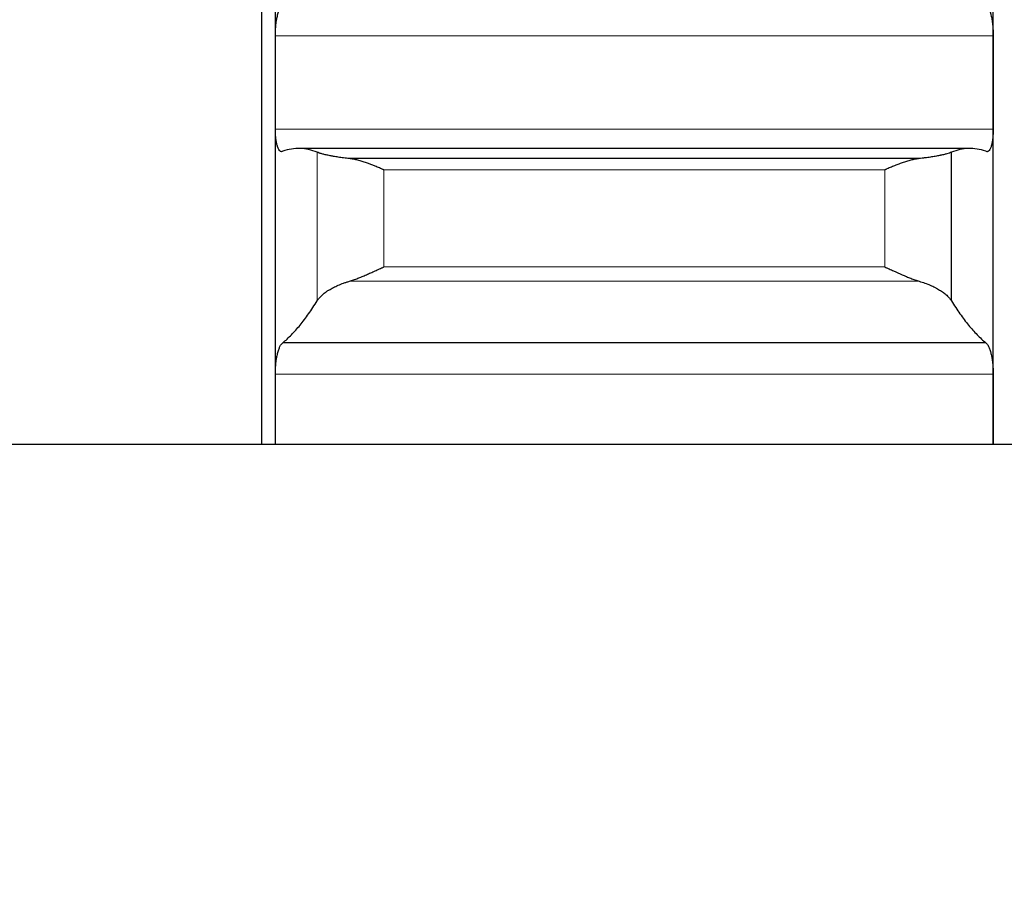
# Model space of a CAD drawing. Header units: inches. Extents: x 0 to 17820, y -10 to 12600.
# Tile 128 of 256: x 6435 to 6506, y 8779 to 8842. Entities that reach past the tile are written whole.
import ezdxf

# ---------------------------------------------------------------- set-up
doc = ezdxf.new("R2010")
doc.units = ezdxf.units.IN
doc.layers.add('1', color=7, linetype='Continuous', true_color=0xffffff)
doc.layers.add('254', color=7, linetype='Continuous', true_color=0xffffff)
doc.styles.add('latin_extended', font='simplex.shx')
doc.dimstyles.get("Standard").update_dxf_attribs({"dimtxt": 0.18, "dimasz": 0.18, "dimexe": 0.18, "dimexo": 0.0625, "dimgap": 0.09, "dimtad": 0, "dimtih": 1, "dimtoh": 1, "dimdec": 4, "dimzin": 0, "dimdsep": 46, "dimtxsty": 'Standard', "dimcen": 0.09, "dimadec": 0, "dimazin": 0, "dimtfac": 1, "dimtdec": 4, "dimtofl": 0, "dimtmove": 0, "dimatfit": 3, "dimfxl": 1, "dimtolj": 1, "dimtzin": 0, "dimarcsym": 0})

# ---------------------------------------------------------------- blocks, each defined once
blk = doc.blocks.new('_U1')
at = {"layer": '254', "color": 3, "linetype": 'Continuous', "lineweight": 13, "transparency": 16777216}
for p, q in [((1291.577, 10505.926), (1291.577, 7002.901)), ((6453.143, 8695.901), (6453.143, 7002.901)), ((1396.577, 7032.901), (6348.143, 7032.901))]:
    blk.add_line(p, q, dxfattribs=at)
at = {"layer": '254', "color": 3, "transparency": 16777216}
for points in [[(1396.577, 7050.401), (1396.577, 7015.401), (1291.577, 7032.901)], [(6348.143, 7015.401), (6348.143, 7050.401), (6453.143, 7032.901)]]:
    blk.add_solid(points, dxfattribs=at)
at = {"layer": 'Defpoints', "color": 0, "transparency": 16777216}
for p in [(1291.577, 10535.926), (6453.143, 8725.901), (6453.143, 7032.901)]:
    blk.add_point(p, dxfattribs=at)
at = {"layer": '254', "color": 2, "lineweight": 13, "transparency": 16777216, "insert": (3697.36, 7190.401), "char_height": 105, "attachment_point": 1, "style": 'latin_extended'}
blk.add_mtext('\\A1;5162', dxfattribs=at)

msp = doc.modelspace()

# ---------------------------------------------------------------- linework, layer by layer
at = {"layer": '1', "color": 2, "linetype": 'Continuous', "lineweight": 25}
for p, q in [((6452.143, 8975.901), (6452.143, 8810.886)), ((6453.143, 8837.134), (6453.143, 8861.489)), ((6505.143, 8837.134), (6505.143, 8861.489)), ((6453.143, 8812.601), (6453.143, 8837.134)), ((6505.143, 8812.601), (6505.143, 8837.134)), ((6503.454, 8832.346), (6454.833, 8832.346)), ((6502.117, 8821.298), (6502.117, 8832.07)), ((6499.775, 8831.613), (6458.512, 8831.613)), ((6504.606, 8818.261), (6453.681, 8818.261)), ((6453.143, 8810.901), (6453.143, 8812.601)), ((6505.143, 8810.901), (6505.143, 8812.601)), ((6549.143, 8810.901), (6381.143, 8810.901))]:
    msp.add_line(p, q, dxfattribs=at)
at = {"layer": '1', "color": 110, "linetype": 'Continuous', "lineweight": 13}
for p, q in [((6505.141, 8840.515), (6453.146, 8840.515)), ((6505.141, 8833.753), (6453.146, 8833.753)), ((6456.17, 8821.298), (6456.17, 8832.07)), ((6497.288, 8830.794), (6460.999, 8830.794)), ((6460.999, 8823.76), (6460.999, 8830.794)), ((6497.288, 8823.76), (6497.288, 8830.794)), ((6497.288, 8823.76), (6460.999, 8823.76)), ((6499.775, 8822.728), (6458.512, 8822.728)), ((6505.141, 8816.004), (6453.146, 8816.004))]:
    msp.add_line(p, q, dxfattribs=at)
at = {"layer": '1', "color": 2, "linetype": 'Continuous', "lineweight": 25}
for points, knots in [([(6453.146, 8840.515), (6453.146, 8840.581), (6453.148, 8840.713), (6453.156, 8840.91), (6453.165, 8841.042), (6453.173, 8841.14), (6453.176, 8841.173), (6453.182, 8841.239), (6453.185, 8841.271), (6453.203, 8841.432), (6453.22, 8841.556), (6453.244, 8841.706), (6453.25, 8841.736), (6453.258, 8841.78), (6453.26, 8841.795), (6453.266, 8841.824), (6453.28, 8841.896), (6453.306, 8842.02), (6453.332, 8842.122), (6453.359, 8842.221), (6453.373, 8842.268), (6453.417, 8842.404), (6453.448, 8842.483), (6453.495, 8842.588), (6453.512, 8842.62), (6453.536, 8842.664), (6453.545, 8842.678), (6453.562, 8842.705), (6453.57, 8842.718), (6453.612, 8842.778), (6453.646, 8842.814), (6453.681, 8842.838)], [0, 0, 0, 0, 0.0625, 0.125, 0.1875, 0.1875, 0.21875, 0.21875, 0.25, 0.25, 0.375, 0.375, 0.40625, 0.40625, 0.421875, 0.421875, 0.4375, 0.5, 0.5625, 0.5625, 0.625, 0.625, 0.75, 0.75, 0.8125, 0.8125, 0.84375, 0.84375, 0.875, 0.875, 1, 1, 1, 1]), ([(6504.606, 8842.838), (6504.64, 8842.814), (6504.675, 8842.778), (6504.725, 8842.707), (6504.741, 8842.68), (6504.766, 8842.636), (6504.774, 8842.621), (6504.791, 8842.588), (6504.799, 8842.571), (6504.839, 8842.484), (6504.869, 8842.404), (6504.913, 8842.27), (6504.927, 8842.223), (6504.947, 8842.149), (6504.954, 8842.124), (6504.967, 8842.072), (6504.973, 8842.046), (6505.005, 8841.913), (6505.027, 8841.8), (6505.052, 8841.65), (6505.057, 8841.62), (6505.066, 8841.558), (6505.07, 8841.527), (6505.083, 8841.433), (6505.091, 8841.369), (6505.112, 8841.177), (6505.122, 8841.046), (6505.131, 8840.88), (6505.133, 8840.847), (6505.136, 8840.78), (6505.137, 8840.747), (6505.14, 8840.647), (6505.141, 8840.581), (6505.141, 8840.515)], [0, 0, 0, 0, 0.125, 0.125, 0.1875, 0.1875, 0.21875, 0.21875, 0.25, 0.25, 0.375, 0.375, 0.4375, 0.4375, 0.46875, 0.46875, 0.5, 0.5, 0.625, 0.625, 0.65625, 0.65625, 0.6875, 0.6875, 0.75, 0.75, 0.875, 0.875, 0.90625, 0.90625, 0.9375, 0.9375, 1, 1, 1, 1]), ([(6453.681, 8832.141), (6453.646, 8832.119), (6453.612, 8832.109), (6453.562, 8832.113), (6453.545, 8832.117), (6453.521, 8832.128), (6453.513, 8832.133), (6453.496, 8832.144), (6453.488, 8832.15), (6453.448, 8832.184), (6453.418, 8832.223), (6453.374, 8832.299), (6453.36, 8832.327), (6453.34, 8832.375), (6453.333, 8832.391), (6453.32, 8832.425), (6453.313, 8832.443), (6453.282, 8832.535), (6453.26, 8832.618), (6453.235, 8832.735), (6453.23, 8832.759), (6453.221, 8832.808), (6453.217, 8832.834), (6453.204, 8832.911), (6453.196, 8832.964), (6453.175, 8833.129), (6453.165, 8833.246), (6453.155, 8833.4), (6453.154, 8833.431), (6453.151, 8833.495), (6453.15, 8833.526), (6453.147, 8833.622), (6453.146, 8833.687), (6453.146, 8833.753)], [0, 0, 0, 0, 0.125, 0.125, 0.1875, 0.1875, 0.21875, 0.21875, 0.25, 0.25, 0.375, 0.375, 0.4375, 0.4375, 0.46875, 0.46875, 0.5, 0.5, 0.625, 0.625, 0.65625, 0.65625, 0.6875, 0.6875, 0.75, 0.75, 0.875, 0.875, 0.90625, 0.90625, 0.9375, 0.9375, 1, 1, 1, 1]), ([(6505.141, 8833.753), (6505.141, 8833.687), (6505.139, 8833.558), (6505.131, 8833.371), (6505.122, 8833.251), (6505.114, 8833.163), (6505.111, 8833.134), (6505.105, 8833.076), (6505.101, 8833.048), (6505.084, 8832.91), (6505.067, 8832.808), (6505.042, 8832.691), (6505.037, 8832.668), (6505.029, 8832.634), (6505.027, 8832.623), (6505.021, 8832.602), (6505.007, 8832.548), (6504.98, 8832.459), (6504.955, 8832.392), (6504.928, 8832.329), (6504.913, 8832.3), (6504.87, 8832.223), (6504.839, 8832.184), (6504.791, 8832.143), (6504.775, 8832.133), (6504.75, 8832.121), (6504.742, 8832.118), (6504.725, 8832.114), (6504.717, 8832.112), (6504.675, 8832.109), (6504.64, 8832.119), (6504.606, 8832.141)], [0, 0, 0, 0, 0.0625, 0.125, 0.1875, 0.1875, 0.21875, 0.21875, 0.25, 0.25, 0.375, 0.375, 0.40625, 0.40625, 0.421875, 0.421875, 0.4375, 0.5, 0.5625, 0.5625, 0.625, 0.625, 0.75, 0.75, 0.8125, 0.8125, 0.84375, 0.84375, 0.875, 0.875, 1, 1, 1, 1]), ([(6458.512, 8831.613), (6458.366, 8831.629), (6458.226, 8831.645), (6457.957, 8831.68), (6457.7, 8831.716), (6457.463, 8831.755), (6457.323, 8831.78), (6457.295, 8831.785), (6457.24, 8831.795), (6457.213, 8831.8), (6457.133, 8831.815), (6457.081, 8831.825), (6456.931, 8831.855), (6456.839, 8831.876), (6456.667, 8831.916), (6456.588, 8831.936), (6456.48, 8831.965), (6456.445, 8831.975), (6456.397, 8831.99), (6456.381, 8831.995), (6456.35, 8832.004), (6456.335, 8832.009), (6456.263, 8832.033), (6456.212, 8832.052), (6456.17, 8832.07)], [0, 0, 0, 0, 0.125, 0.125, 0.25, 0.375, 0.375, 0.40625, 0.40625, 0.4375, 0.4375, 0.5, 0.5, 0.625, 0.625, 0.75, 0.75, 0.8125, 0.8125, 0.84375, 0.84375, 0.875, 0.875, 1, 1, 1, 1]), ([(6502.117, 8832.07), (6502.075, 8832.052), (6502.025, 8832.033), (6501.91, 8831.995), (6501.781, 8831.957), (6501.623, 8831.917), (6501.494, 8831.886), (6501.449, 8831.876), (6501.379, 8831.861), (6501.355, 8831.856), (6501.306, 8831.845), (6501.282, 8831.84), (6501.157, 8831.815), (6500.945, 8831.775), (6500.71, 8831.736), (6500.463, 8831.699), (6500.334, 8831.681), (6500.164, 8831.659), (6500.13, 8831.654), (6500.06, 8831.646), (6499.956, 8831.633), (6499.848, 8831.621), (6499.775, 8831.613)], [0, 0, 0, 0, 0.125, 0.125, 0.25, 0.375, 0.375, 0.4375, 0.4375, 0.46875, 0.46875, 0.5, 0.5, 0.625, 0.75, 0.75, 0.875, 0.875, 0.90625, 0.90625, 0.9375, 1, 1, 1, 1]), ([(6460.999, 8830.794), (6460.996, 8830.795), (6460.993, 8830.796), (6460.986, 8830.799), (6460.983, 8830.801), (6460.973, 8830.805), (6460.953, 8830.814), (6460.907, 8830.834), (6460.814, 8830.875), (6460.735, 8830.909), (6460.577, 8830.977), (6460.472, 8831.021), (6460.158, 8831.149), (6459.95, 8831.23), (6459.639, 8831.34), (6459.535, 8831.375), (6459.38, 8831.423), (6459.328, 8831.439), (6459.224, 8831.469), (6459.172, 8831.483), (6459.018, 8831.523), (6458.915, 8831.547), (6458.712, 8831.586), (6458.612, 8831.602), (6458.512, 8831.613)], [0, 0, 0, 0, 0.003906, 0.003906, 0.007812, 0.007812, 0.015625, 0.03125, 0.0625, 0.125, 0.125, 0.25, 0.25, 0.5, 0.5, 0.625, 0.625, 0.6875, 0.6875, 0.75, 0.75, 0.875, 0.875, 1, 1, 1, 1]), ([(6499.775, 8831.613), (6499.675, 8831.602), (6499.575, 8831.586), (6499.374, 8831.547), (6499.273, 8831.524), (6499.069, 8831.471), (6498.966, 8831.442), (6498.76, 8831.377), (6498.655, 8831.342), (6498.446, 8831.269), (6498.341, 8831.23), (6498.131, 8831.149), (6498.026, 8831.107), (6497.816, 8831.021), (6497.71, 8830.977), (6497.552, 8830.909), (6497.473, 8830.875), (6497.38, 8830.834), (6497.334, 8830.814), (6497.314, 8830.805), (6497.301, 8830.799), (6497.294, 8830.796), (6497.288, 8830.794)], [0, 0, 0, 0, 0.125, 0.125, 0.25, 0.25, 0.375, 0.375, 0.5, 0.5, 0.625, 0.625, 0.75, 0.75, 0.875, 0.875, 0.9375, 0.96875, 0.984375, 0.992188, 0.992188, 1, 1, 1, 1]), ([(6458.512, 8822.728), (6458.612, 8822.757), (6458.712, 8822.789), (6458.913, 8822.859), (6459.014, 8822.897), (6459.218, 8822.977), (6459.321, 8823.018), (6459.527, 8823.105), (6459.632, 8823.15), (6459.841, 8823.241), (6459.946, 8823.288), (6460.156, 8823.381), (6460.261, 8823.429), (6460.471, 8823.523), (6460.576, 8823.571), (6460.735, 8823.642), (6460.814, 8823.678), (6460.907, 8823.719), (6460.953, 8823.739), (6460.973, 8823.748), (6460.986, 8823.754), (6460.993, 8823.757), (6460.999, 8823.76)], [0, 0, 0, 0, 0.125, 0.125, 0.25, 0.25, 0.375, 0.375, 0.5, 0.5, 0.625, 0.625, 0.75, 0.75, 0.875, 0.875, 0.9375, 0.96875, 0.984375, 0.992188, 0.992188, 1, 1, 1, 1]), ([(6497.288, 8823.76), (6497.291, 8823.759), (6497.294, 8823.757), (6497.301, 8823.754), (6497.304, 8823.753), (6497.314, 8823.748), (6497.334, 8823.739), (6497.38, 8823.719), (6497.473, 8823.678), (6497.552, 8823.642), (6497.71, 8823.571), (6497.815, 8823.524), (6498.129, 8823.382), (6498.337, 8823.289), (6498.648, 8823.153), (6498.752, 8823.108), (6498.907, 8823.043), (6498.959, 8823.022), (6499.063, 8822.98), (6499.114, 8822.959), (6499.269, 8822.898), (6499.372, 8822.86), (6499.575, 8822.789), (6499.675, 8822.757), (6499.775, 8822.728)], [0, 0, 0, 0, 0.003906, 0.003906, 0.007812, 0.007812, 0.015625, 0.03125, 0.0625, 0.125, 0.125, 0.25, 0.25, 0.5, 0.5, 0.625, 0.625, 0.6875, 0.6875, 0.75, 0.75, 0.875, 0.875, 1, 1, 1, 1]), ([(6456.17, 8821.298), (6456.212, 8821.367), (6456.262, 8821.435), (6456.377, 8821.57), (6456.506, 8821.704), (6456.664, 8821.835), (6456.793, 8821.932), (6456.838, 8821.964), (6456.908, 8822.012), (6456.932, 8822.028), (6456.981, 8822.06), (6457.005, 8822.075), (6457.13, 8822.153), (6457.341, 8822.272), (6457.577, 8822.384), (6457.824, 8822.491), (6457.953, 8822.542), (6458.123, 8822.603), (6458.157, 8822.615), (6458.227, 8822.638), (6458.331, 8822.673), (6458.439, 8822.706), (6458.512, 8822.728)], [0, 0, 0, 0, 0.125, 0.125, 0.25, 0.375, 0.375, 0.4375, 0.4375, 0.46875, 0.46875, 0.5, 0.5, 0.625, 0.75, 0.75, 0.875, 0.875, 0.90625, 0.90625, 0.9375, 1, 1, 1, 1]), ([(6499.775, 8822.728), (6499.921, 8822.685), (6500.061, 8822.64), (6500.33, 8822.543), (6500.587, 8822.442), (6500.823, 8822.33), (6500.964, 8822.257), (6500.992, 8822.243), (6501.047, 8822.213), (6501.074, 8822.198), (6501.154, 8822.153), (6501.206, 8822.122), (6501.356, 8822.029), (6501.448, 8821.966), (6501.62, 8821.838), (6501.699, 8821.772), (6501.807, 8821.673), (6501.841, 8821.639), (6501.89, 8821.589), (6501.906, 8821.572), (6501.937, 8821.538), (6501.952, 8821.521), (6502.024, 8821.435), (6502.075, 8821.367), (6502.117, 8821.298)], [0, 0, 0, 0, 0.125, 0.125, 0.25, 0.375, 0.375, 0.40625, 0.40625, 0.4375, 0.4375, 0.5, 0.5, 0.625, 0.625, 0.75, 0.75, 0.8125, 0.8125, 0.84375, 0.84375, 0.875, 0.875, 1, 1, 1, 1]), ([(6453.146, 8816.004), (6453.146, 8816.07), (6453.148, 8816.202), (6453.156, 8816.4), (6453.165, 8816.531), (6453.173, 8816.629), (6453.176, 8816.662), (6453.182, 8816.727), (6453.185, 8816.759), (6453.203, 8816.918), (6453.22, 8817.041), (6453.244, 8817.188), (6453.25, 8817.217), (6453.258, 8817.261), (6453.26, 8817.275), (6453.266, 8817.303), (6453.28, 8817.374), (6453.306, 8817.494), (6453.332, 8817.594), (6453.359, 8817.689), (6453.373, 8817.734), (6453.417, 8817.864), (6453.448, 8817.94), (6453.495, 8818.037), (6453.512, 8818.067), (6453.536, 8818.108), (6453.545, 8818.121), (6453.562, 8818.146), (6453.57, 8818.157), (6453.612, 8818.211), (6453.646, 8818.242), (6453.681, 8818.261)], [0, 0, 0, 0, 0.0625, 0.125, 0.1875, 0.1875, 0.21875, 0.21875, 0.25, 0.25, 0.375, 0.375, 0.40625, 0.40625, 0.421875, 0.421875, 0.4375, 0.5, 0.5625, 0.5625, 0.625, 0.625, 0.75, 0.75, 0.8125, 0.8125, 0.84375, 0.84375, 0.875, 0.875, 1, 1, 1, 1]), ([(6504.606, 8818.261), (6504.64, 8818.242), (6504.675, 8818.211), (6504.725, 8818.147), (6504.741, 8818.123), (6504.766, 8818.082), (6504.774, 8818.068), (6504.791, 8818.038), (6504.799, 8818.022), (6504.839, 8817.94), (6504.869, 8817.864), (6504.913, 8817.736), (6504.927, 8817.691), (6504.947, 8817.619), (6504.954, 8817.595), (6504.967, 8817.545), (6504.973, 8817.519), (6505.005, 8817.39), (6505.027, 8817.28), (6505.052, 8817.133), (6505.057, 8817.103), (6505.066, 8817.042), (6505.07, 8817.012), (6505.083, 8816.919), (6505.091, 8816.856), (6505.112, 8816.666), (6505.122, 8816.536), (6505.131, 8816.37), (6505.133, 8816.336), (6505.136, 8816.27), (6505.137, 8816.236), (6505.14, 8816.137), (6505.141, 8816.07), (6505.141, 8816.004)], [0, 0, 0, 0, 0.125, 0.125, 0.1875, 0.1875, 0.21875, 0.21875, 0.25, 0.25, 0.375, 0.375, 0.4375, 0.4375, 0.46875, 0.46875, 0.5, 0.5, 0.625, 0.625, 0.65625, 0.65625, 0.6875, 0.6875, 0.75, 0.75, 0.875, 0.875, 0.90625, 0.90625, 0.9375, 0.9375, 1, 1, 1, 1])]:
    msp.add_open_spline(points, degree=3, knots=knots, dxfattribs=at)
for points in [[(6453.143, 8837.134), (6453.143, 8838.261), (6453.144, 8839.388), (6453.146, 8840.515)], [(6505.141, 8840.515), (6505.143, 8839.388), (6505.143, 8838.261), (6505.143, 8837.134)], [(6453.146, 8833.753), (6453.144, 8834.88), (6453.143, 8836.007), (6453.143, 8837.134)], [(6505.143, 8837.134), (6505.143, 8836.007), (6505.143, 8834.88), (6505.141, 8833.753)], [(6456.17, 8832.07), (6455.966, 8832.156), (6455.556, 8832.287), (6454.937, 8832.365), (6454.312, 8832.323), (6453.892, 8832.215), (6453.681, 8832.141)], [(6504.606, 8832.141), (6504.395, 8832.215), (6503.975, 8832.323), (6503.35, 8832.365), (6502.731, 8832.287), (6502.321, 8832.156), (6502.117, 8832.07)], [(6453.681, 8818.261), (6453.892, 8818.438), (6454.312, 8818.831), (6454.937, 8819.533), (6455.556, 8820.349), (6455.966, 8820.969), (6456.17, 8821.298)], [(6502.117, 8821.298), (6502.321, 8820.969), (6502.731, 8820.349), (6503.35, 8819.533), (6503.975, 8818.831), (6504.395, 8818.438), (6504.606, 8818.261)], [(6453.143, 8812.601), (6453.143, 8813.735), (6453.144, 8814.87), (6453.146, 8816.004)], [(6505.141, 8816.004), (6505.143, 8814.87), (6505.143, 8813.735), (6505.143, 8812.601)], [(6453.144, 8810.901), (6453.144, 8811.468), (6453.143, 8812.034), (6453.143, 8812.601)], [(6505.143, 8812.601), (6505.143, 8812.034), (6505.143, 8811.468), (6505.143, 8810.901)]]:
    msp.add_open_spline(points, degree=3, dxfattribs=at)

# ---------------------------------------------------------------- dimensions: what is measured, and where the dimension line sits
at = {"layer": '254', "color": 2, "linetype": 'Continuous', "lineweight": 13}
dim = msp.add_linear_dim(base=(6453.143, 7032.901), p1=(1291.577, 10535.926), p2=(6453.143, 8725.901), dimstyle='Standard', override={"dimscale": 30, "dimtxt": 3.5, "dimasz": 3.5, "dimexe": 1, "dimexo": 1, "dimgap": 1.75, "dimtad": 1, "dimtih": 1, "dimtoh": 0, "dimdec": 0, "dimlfac": 1, "dimzin": 8, "dimdsep": 46, "dimlunit": 2, "dimtxsty": 'latin_extended', "dimsah": 1, "dimse1": 0, "dimse2": 0, "dimsd1": 0, "dimsd2": 0, "dimclrd": 3, "dimclre": 3, "dimclrt": 2, "dimtol": 0, "dimtm": -0.1, "dimtfac": 0.714286, "dimtdec": 3, "dimtofl": 1, "dimtmove": 0, "dimtzin": 8, "dimlwd": 13, "dimlwe": 13}, dxfattribs=at)
dim.commit()
dim.dimension.update_dxf_attribs({"geometry": '_U1', "text_midpoint": (3872.36, 7032.901), "dimtype": 160})

doc.saveas('drawing.dxf')
